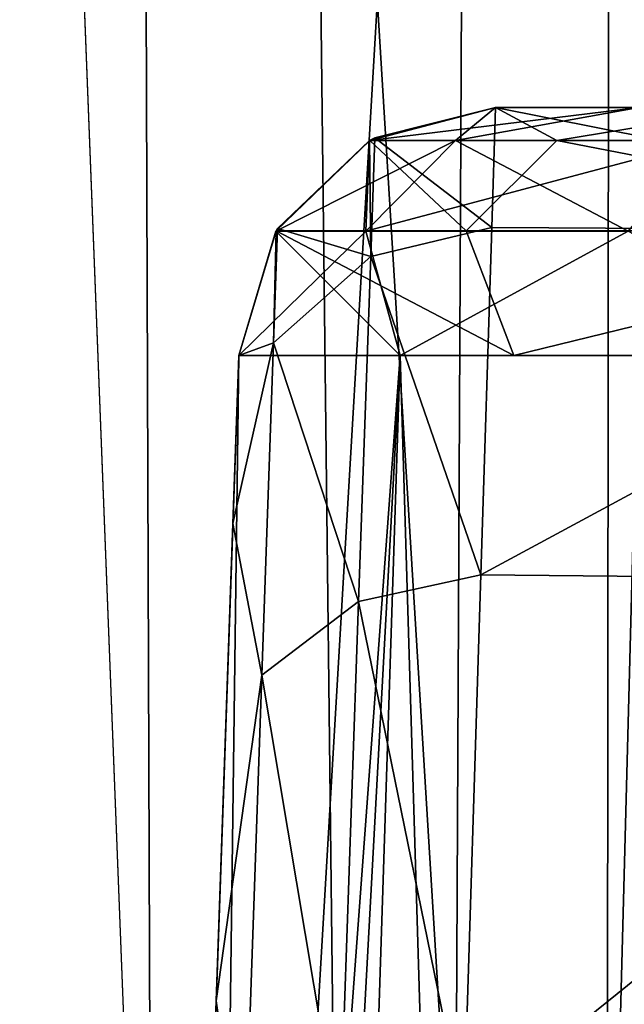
# Model space of a CAD drawing. Header units: millimetres. Extents: x -75 to 75, y -23 to 43.
# Tile 19 of 256: x -65.317 to -64.611, y 11.453 to 12.603. Entities that reach past the tile are written whole.
import ezdxf

# ---------------------------------------------------------------- set-up
doc = ezdxf.new("R2010")
doc.units = ezdxf.units.MM
doc.header["$LTSCALE"] = 81.481481
for name, color, linetype in [('10', 7, 'CONTINUOUS'), ('189', 7, 'CONTINUOUS'), ('19', 7, 'CONTINUOUS'), ('217', 7, 'CONTINUOUS'), ('219', 7, 'CONTINUOUS'), ('220', 7, 'CONTINUOUS'), ('222', 7, 'CONTINUOUS'), ('453', 7, 'CONTINUOUS'), ('454', 7, 'CONTINUOUS'), ('456', 7, 'CONTINUOUS'), ('457', 7, 'CONTINUOUS'), ('458', 7, 'CONTINUOUS'), ('460', 7, 'CONTINUOUS'), ('461', 7, 'CONTINUOUS'), ('462', 7, 'CONTINUOUS'), ('484', 7, 'CONTINUOUS'), ('493', 7, 'CONTINUOUS'), ('73', 7, 'CONTINUOUS'), ('9', 7, 'CONTINUOUS'), ('91', 7, 'CONTINUOUS'), ('97', 7, 'CONTINUOUS'), ('99', 7, 'CONTINUOUS')]:
    doc.layers.add(name, color=color, linetype=linetype)

msp = doc.modelspace()

# ---------------------------------------------------------------- linework, layer by layer
at = {"layer": '10', "color": 251, "linetype": 'Continuous', "true_color": 0x565d62}
for points in [[(-62.0774, 0, 104.1145), (-62.5617, 37, 104.5989), (-65.9433, 37, 103.4156), (-62.0774, 0, 104.1145)], [(-65.4589, 0, 102.9313), (-62.0774, 0, 104.1145), (-65.9433, 37, 103.4156), (-65.4589, 0, 102.9313)]]:
    msp.add_3dface(points, dxfattribs=at)
at = {"layer": '189', "color": 251, "linetype": 'Continuous', "true_color": 0x464b4f}
for points in [[(-64.7611, 12.5, 42.2465), (-64.5938, 12.5, 43.1194), (-64.0389, 12.5, 42.2465), (-64.7611, 12.5, 42.2465)], [(-64.7611, 12.5, -42.2465), (-64.7611, 12.5, 42.2465), (-64.0389, 12.5, -42.2465), (-64.7611, 12.5, -42.2465)], [(-64.0389, 12.5, -42.2465), (-64.7611, 12.5, 42.2465), (-64.0389, 12.5, 42.2465), (-64.0389, 12.5, -42.2465)], [(-64.5938, 12.5, -43.1194), (-64.7611, 12.5, -42.2465), (-63.9228, 12.5, -42.8524), (-64.5938, 12.5, -43.1194)], [(-63.9228, 12.5, -42.8524), (-64.7611, 12.5, -42.2465), (-64.0389, 12.5, -42.2465), (-63.9228, 12.5, -42.8524)], [(-64.7611, 12.5, 88.5), (-64.4547, 12.5, 90.4347), (-64.0389, 12.5, 88.5), (-64.7611, 12.5, 88.5)], [(-64.7611, 12.5, -71.7535), (-64.5938, 12.5, -70.8806), (-64.0389, 12.5, -71.7535), (-64.7611, 12.5, -71.7535)], [(-64.7611, 12.5, -85.2537), (-64.7611, 12.5, -71.7535), (-64.0389, 12.5, -85.2537), (-64.7611, 12.5, -85.2537)], [(-64.0389, 12.5, -85.2537), (-64.7611, 12.5, -71.7535), (-64.0389, 12.5, -71.7535), (-64.0389, 12.5, -85.2537)], [(-63.9228, 12.5, 71.1476), (-64.7611, 12.5, 71.7535), (-64.0389, 12.5, 71.7535), (-63.9228, 12.5, 71.1476)], [(-64.5938, 12.5, 70.8806), (-64.7611, 12.5, 71.7535), (-63.9228, 12.5, 71.1476), (-64.5938, 12.5, 70.8806)], [(-64.0389, 12.5, 71.7535), (-64.7611, 12.5, 88.5), (-64.0389, 12.5, 88.5), (-64.0389, 12.5, 71.7535)], [(-64.7611, 12.5, 71.7535), (-64.7611, 12.5, 88.5), (-64.0389, 12.5, 71.7535), (-64.7611, 12.5, 71.7535)]]:
    msp.add_3dface(points, dxfattribs=at)
at = {"layer": '19', "color": 251, "linetype": 'Continuous', "true_color": 0x565d62}
for points in [[(-65.8687, 32.5, 92.9409), (-64.5975, 32.5, 94.5975), (-65.5327, 7.0818, 92.6139), (-65.8687, 32.5, 92.9409)], [(-65.5327, 7.0818, 92.6139), (-64.5975, 32.5, 94.5975), (-64.2618, 7.0882, 94.268), (-65.5327, 7.0818, 92.6139)]]:
    msp.add_3dface(points, dxfattribs=at)
at = {"layer": '217', "color": 251, "linetype": 'Continuous', "true_color": 0x464b4f}
for points in [[(-65.1874, 2.5, -70.6443), (-65.0609, 12.2105, -71.7535), (-65.2303, 7.3608, -71.7535), (-65.1874, 2.5, -70.6443)], [(-65.0609, 12.2105, -71.7535), (-65.1874, 2.5, -70.6443), (-64.8724, 12.2105, -70.7697), (-65.0609, 12.2105, -71.7535)], [(-65.1874, 2.5, -70.6443), (-64.5799, 2.5, -69.6923), (-64.8724, 12.2105, -70.7697), (-65.1874, 2.5, -70.6443)], [(-64.8724, 12.2105, -70.7697), (-64.5799, 2.5, -69.6923), (-64.3335, 12.2105, -69.9253), (-64.8724, 12.2105, -70.7697)]]:
    msp.add_3dface(points, dxfattribs=at)
at = {"layer": '219', "color": 251, "linetype": 'Continuous', "true_color": 0x464b4f}
for points in [[(-64.8724, 12.2105, -43.2303), (-65.4, 2.5, -42.2465), (-65.2303, 7.3595, -42.2465), (-64.8724, 12.2105, -43.2303)], [(-65.1874, 2.5, -43.3557), (-65.4, 2.5, -42.2465), (-64.8724, 12.2105, -43.2303), (-65.1874, 2.5, -43.3557)], [(-65.0609, 12.2105, -42.2465), (-64.8724, 12.2105, -43.2303), (-65.2303, 7.3595, -42.2465), (-65.0609, 12.2105, -42.2465)], [(-64.3335, 12.2105, -44.0747), (-65.1874, 2.5, -43.3557), (-64.8724, 12.2105, -43.2303), (-64.3335, 12.2105, -44.0747)], [(-64.5799, 2.5, -44.3077), (-65.1874, 2.5, -43.3557), (-64.3335, 12.2105, -44.0747), (-64.5799, 2.5, -44.3077)]]:
    msp.add_3dface(points, dxfattribs=at)
at = {"layer": '220', "color": 251, "linetype": 'Continuous', "true_color": 0x464b4f}
for points in [[(-65.1874, 2.5, 43.3557), (-65.0609, 12.2105, 42.2465), (-65.2303, 7.3595, 42.2465), (-65.1874, 2.5, 43.3557)], [(-65.0609, 12.2105, 42.2465), (-65.1874, 2.5, 43.3557), (-64.8724, 12.2105, 43.2303), (-65.0609, 12.2105, 42.2465)], [(-65.1874, 2.5, 43.3557), (-64.5799, 2.5, 44.3077), (-64.8724, 12.2105, 43.2303), (-65.1874, 2.5, 43.3557)], [(-64.8724, 12.2105, 43.2303), (-64.5799, 2.5, 44.3077), (-64.3335, 12.2105, 44.0747), (-64.8724, 12.2105, 43.2303)]]:
    msp.add_3dface(points, dxfattribs=at)
at = {"layer": '222', "color": 251, "linetype": 'Continuous', "true_color": 0x464b4f}
for points in [[(-64.8724, 12.2105, 70.7697), (-65.4, 2.5, 71.7535), (-65.2303, 7.3595, 71.7535), (-64.8724, 12.2105, 70.7697)], [(-65.1874, 2.5, 70.6443), (-65.4, 2.5, 71.7535), (-64.8724, 12.2105, 70.7697), (-65.1874, 2.5, 70.6443)], [(-65.0609, 12.2105, 71.7535), (-64.8724, 12.2105, 70.7697), (-65.2303, 7.3595, 71.7535), (-65.0609, 12.2105, 71.7535)], [(-64.3335, 12.2105, 69.9253), (-65.1874, 2.5, 70.6443), (-64.8724, 12.2105, 70.7697), (-64.3335, 12.2105, 69.9253)], [(-64.5799, 2.5, 69.6923), (-65.1874, 2.5, 70.6443), (-64.3335, 12.2105, 69.9253), (-64.5799, 2.5, 69.6923)]]:
    msp.add_3dface(points, dxfattribs=at)
at = {"layer": '453', "color": 251, "linetype": 'Continuous', "true_color": 0x464b4f}
for points in [[(-64.7611, 12.5, -71.7535), (-64.9081, 12.4615, -85.2537), (-64.9081, 12.4615, -71.7535), (-64.7611, 12.5, -71.7535)], [(-64.9081, 12.4615, -85.2537), (-64.7611, 12.5, -71.7535), (-64.902, 12.4648, -85.2537), (-64.9081, 12.4615, -85.2537)], [(-64.7611, 12.5, -71.7535), (-64.7611, 12.5, -85.2537), (-64.902, 12.4648, -85.2537), (-64.7611, 12.5, -71.7535)], [(-64.9081, 12.4615, -71.7535), (-65.0173, 12.356, -85.2537), (-65.0174, 12.3559, -71.7535), (-64.9081, 12.4615, -71.7535)], [(-65.0156, 12.3589, -85.2537), (-65.0173, 12.356, -85.2537), (-64.9081, 12.4615, -71.7535), (-65.0156, 12.3589, -85.2537)], [(-64.9081, 12.4615, -85.2537), (-65.0156, 12.3589, -85.2537), (-64.9081, 12.4615, -71.7535), (-64.9081, 12.4615, -85.2537)], [(-65.0173, 12.356, -85.2537), (-65.0609, 12.2105, -85.2537), (-65.0174, 12.3559, -71.7535), (-65.0173, 12.356, -85.2537)], [(-65.0609, 12.2105, -85.2537), (-65.0609, 12.2105, -71.7535), (-65.0174, 12.3559, -71.7535), (-65.0609, 12.2105, -85.2537)]]:
    msp.add_3dface(points, dxfattribs=at)
at = {"layer": '454', "color": 251, "linetype": 'Continuous', "true_color": 0x464b4f}
for points in [[(-64.7611, 12.5, -71.7535), (-64.9081, 12.4615, -71.7535), (-64.8076, 12.4615, -71.0506), (-64.7611, 12.5, -71.7535)], [(-64.5938, 12.5, -70.8806), (-64.7611, 12.5, -71.7535), (-64.8076, 12.4615, -71.0506), (-64.5938, 12.5, -70.8806)], [(-64.5938, 12.5, -70.8806), (-64.8076, 12.4615, -71.0506), (-64.5142, 12.4615, -70.4041), (-64.5938, 12.5, -70.8806)], [(-64.9081, 12.4615, -71.7535), (-65.0174, 12.3559, -71.7535), (-64.9125, 12.3559, -71.02), (-64.9081, 12.4615, -71.7535)], [(-64.9081, 12.4615, -71.7535), (-64.9125, 12.3559, -71.02), (-64.8076, 12.4615, -71.0506), (-64.9081, 12.4615, -71.7535)], [(-64.9125, 12.3559, -71.02), (-64.6063, 12.3559, -70.3453), (-64.8076, 12.4615, -71.0506), (-64.9125, 12.3559, -71.02)], [(-64.8076, 12.4615, -71.0506), (-64.6063, 12.3559, -70.3453), (-64.5142, 12.4615, -70.4041), (-64.8076, 12.4615, -71.0506)], [(-65.0609, 12.2105, -71.7535), (-64.8724, 12.2105, -70.7697), (-65.0174, 12.3559, -71.7535), (-65.0609, 12.2105, -71.7535)], [(-65.0174, 12.3559, -71.7535), (-64.8724, 12.2105, -70.7697), (-64.9125, 12.3559, -71.02), (-65.0174, 12.3559, -71.7535)], [(-64.9125, 12.3559, -71.02), (-64.8724, 12.2105, -70.7697), (-64.6063, 12.3559, -70.3453), (-64.9125, 12.3559, -71.02)], [(-64.8724, 12.2105, -70.7697), (-64.3335, 12.2105, -69.9253), (-64.6063, 12.3559, -70.3453), (-64.8724, 12.2105, -70.7697)]]:
    msp.add_3dface(points, dxfattribs=at)
at = {"layer": '456', "color": 251, "linetype": 'Continuous', "true_color": 0x464b4f}
for points in [[(-64.5938, 12.5, -43.1194), (-64.8076, 12.4615, -42.9494), (-64.9081, 12.4615, -42.2465), (-64.5938, 12.5, -43.1194)], [(-64.7611, 12.5, -42.2465), (-64.5938, 12.5, -43.1194), (-64.9081, 12.4615, -42.2465), (-64.7611, 12.5, -42.2465)], [(-64.5938, 12.5, -43.1194), (-64.5142, 12.4615, -43.5959), (-64.8076, 12.4615, -42.9494), (-64.5938, 12.5, -43.1194)], [(-64.9125, 12.3559, -42.98), (-65.0174, 12.3559, -42.2465), (-64.8076, 12.4615, -42.9494), (-64.9125, 12.3559, -42.98)], [(-64.8076, 12.4615, -42.9494), (-65.0174, 12.3559, -42.2465), (-64.9081, 12.4615, -42.2465), (-64.8076, 12.4615, -42.9494)], [(-64.6063, 12.3559, -43.6547), (-64.9125, 12.3559, -42.98), (-64.5142, 12.4615, -43.5959), (-64.6063, 12.3559, -43.6547)], [(-64.5142, 12.4615, -43.5959), (-64.9125, 12.3559, -42.98), (-64.8076, 12.4615, -42.9494), (-64.5142, 12.4615, -43.5959)], [(-64.8724, 12.2105, -43.2303), (-65.0609, 12.2105, -42.2465), (-64.9125, 12.3559, -42.98), (-64.8724, 12.2105, -43.2303)], [(-64.9125, 12.3559, -42.98), (-65.0609, 12.2105, -42.2465), (-65.0174, 12.3559, -42.2465), (-64.9125, 12.3559, -42.98)], [(-64.6063, 12.3559, -43.6547), (-64.8724, 12.2105, -43.2303), (-64.9125, 12.3559, -42.98), (-64.6063, 12.3559, -43.6547)], [(-64.3335, 12.2105, -44.0747), (-64.8724, 12.2105, -43.2303), (-64.6063, 12.3559, -43.6547), (-64.3335, 12.2105, -44.0747)]]:
    msp.add_3dface(points, dxfattribs=at)
at = {"layer": '457', "color": 251, "linetype": 'Continuous', "true_color": 0x464b4f}
for points in [[(-64.7611, 12.5, 42.2465), (-64.9081, 12.4615, -42.2465), (-64.9081, 12.4615, 42.2465), (-64.7611, 12.5, 42.2465)], [(-64.7611, 12.5, 42.2465), (-64.7611, 12.5, -42.2465), (-64.9081, 12.4615, -42.2465), (-64.7611, 12.5, 42.2465)], [(-64.9081, 12.4615, 42.2465), (-65.0174, 12.3559, -42.2465), (-65.0174, 12.3559, 42.2465), (-64.9081, 12.4615, 42.2465)], [(-64.9081, 12.4615, -42.2465), (-65.0174, 12.3559, -42.2465), (-64.9081, 12.4615, 42.2465), (-64.9081, 12.4615, -42.2465)], [(-65.0174, 12.3559, -42.2465), (-65.0609, 12.2105, -42.2465), (-65.0174, 12.3559, 42.2465), (-65.0174, 12.3559, -42.2465)], [(-65.0609, 12.2105, -42.2465), (-65.0609, 12.2105, 42.2465), (-65.0174, 12.3559, 42.2465), (-65.0609, 12.2105, -42.2465)]]:
    msp.add_3dface(points, dxfattribs=at)
at = {"layer": '458', "color": 251, "linetype": 'Continuous', "true_color": 0x464b4f}
for points in [[(-64.7611, 12.5, 42.2465), (-64.9081, 12.4615, 42.2465), (-64.8076, 12.4615, 42.9494), (-64.7611, 12.5, 42.2465)], [(-64.5938, 12.5, 43.1194), (-64.7611, 12.5, 42.2465), (-64.8076, 12.4615, 42.9494), (-64.5938, 12.5, 43.1194)], [(-64.5938, 12.5, 43.1194), (-64.8076, 12.4615, 42.9494), (-64.5142, 12.4615, 43.5959), (-64.5938, 12.5, 43.1194)], [(-64.9081, 12.4615, 42.2465), (-65.0174, 12.3559, 42.2465), (-64.9125, 12.3559, 42.98), (-64.9081, 12.4615, 42.2465)], [(-64.9081, 12.4615, 42.2465), (-64.9125, 12.3559, 42.98), (-64.8076, 12.4615, 42.9494), (-64.9081, 12.4615, 42.2465)], [(-64.9125, 12.3559, 42.98), (-64.6063, 12.3559, 43.6547), (-64.8076, 12.4615, 42.9494), (-64.9125, 12.3559, 42.98)], [(-64.8076, 12.4615, 42.9494), (-64.6063, 12.3559, 43.6547), (-64.5142, 12.4615, 43.5959), (-64.8076, 12.4615, 42.9494)], [(-65.0609, 12.2105, 42.2465), (-64.8724, 12.2105, 43.2303), (-65.0174, 12.3559, 42.2465), (-65.0609, 12.2105, 42.2465)], [(-65.0174, 12.3559, 42.2465), (-64.8724, 12.2105, 43.2303), (-64.9125, 12.3559, 42.98), (-65.0174, 12.3559, 42.2465)], [(-64.9125, 12.3559, 42.98), (-64.8724, 12.2105, 43.2303), (-64.6063, 12.3559, 43.6547), (-64.9125, 12.3559, 42.98)], [(-64.8724, 12.2105, 43.2303), (-64.3335, 12.2105, 44.0747), (-64.6063, 12.3559, 43.6547), (-64.8724, 12.2105, 43.2303)]]:
    msp.add_3dface(points, dxfattribs=at)
at = {"layer": '460', "color": 251, "linetype": 'Continuous', "true_color": 0x464b4f}
for points in [[(-64.5938, 12.5, 70.8806), (-64.8076, 12.4615, 71.0506), (-64.9081, 12.4615, 71.7535), (-64.5938, 12.5, 70.8806)], [(-64.7611, 12.5, 71.7535), (-64.5938, 12.5, 70.8806), (-64.9081, 12.4615, 71.7535), (-64.7611, 12.5, 71.7535)], [(-64.5938, 12.5, 70.8806), (-64.5142, 12.4615, 70.4041), (-64.8076, 12.4615, 71.0506), (-64.5938, 12.5, 70.8806)], [(-64.9125, 12.3559, 71.02), (-65.0174, 12.3559, 71.7535), (-64.8076, 12.4615, 71.0506), (-64.9125, 12.3559, 71.02)], [(-64.8076, 12.4615, 71.0506), (-65.0174, 12.3559, 71.7535), (-64.9081, 12.4615, 71.7535), (-64.8076, 12.4615, 71.0506)], [(-64.5142, 12.4615, 70.4041), (-64.9125, 12.3559, 71.02), (-64.8076, 12.4615, 71.0506), (-64.5142, 12.4615, 70.4041)], [(-64.6063, 12.3559, 70.3453), (-64.9125, 12.3559, 71.02), (-64.5142, 12.4615, 70.4041), (-64.6063, 12.3559, 70.3453)], [(-64.9125, 12.3559, 71.02), (-65.0609, 12.2105, 71.7535), (-65.0174, 12.3559, 71.7535), (-64.9125, 12.3559, 71.02)], [(-64.8724, 12.2105, 70.7697), (-65.0609, 12.2105, 71.7535), (-64.9125, 12.3559, 71.02), (-64.8724, 12.2105, 70.7697)], [(-64.6063, 12.3559, 70.3453), (-64.8724, 12.2105, 70.7697), (-64.9125, 12.3559, 71.02), (-64.6063, 12.3559, 70.3453)], [(-64.3335, 12.2105, 69.9253), (-64.8724, 12.2105, 70.7697), (-64.6063, 12.3559, 70.3453), (-64.3335, 12.2105, 69.9253)]]:
    msp.add_3dface(points, dxfattribs=at)
at = {"layer": '461', "color": 251, "linetype": 'Continuous', "true_color": 0x464b4f}
for points in [[(-64.7611, 12.5, 88.5), (-64.9081, 12.4615, 71.7535), (-64.9079, 12.4616, 88.5), (-64.7611, 12.5, 88.5)], [(-64.7611, 12.5, 88.5), (-64.7611, 12.5, 71.7535), (-64.9081, 12.4615, 71.7535), (-64.7611, 12.5, 88.5)], [(-64.9081, 12.4615, 71.7535), (-65.0174, 12.3559, 71.7535), (-65.0173, 12.356, 88.5), (-64.9081, 12.4615, 71.7535)], [(-64.9079, 12.4616, 88.5), (-64.9081, 12.4615, 71.7535), (-65.0173, 12.356, 88.5), (-64.9079, 12.4616, 88.5)], [(-65.0174, 12.3559, 71.7535), (-65.0609, 12.2105, 71.7535), (-65.0173, 12.356, 88.5), (-65.0174, 12.3559, 71.7535)], [(-65.0609, 12.2105, 71.7535), (-65.0609, 12.2105, 88.5), (-65.0173, 12.356, 88.5), (-65.0609, 12.2105, 71.7535)]]:
    msp.add_3dface(points, dxfattribs=at)
at = {"layer": '462', "color": 251, "linetype": 'Continuous', "true_color": 0x464b4f}
for points in [[(-64.7611, 12.5, 88.5), (-64.9079, 12.4616, 88.5), (-64.6896, 12.4616, 90.1585), (-64.7611, 12.5, 88.5)], [(-64.4547, 12.5, 90.4347), (-64.7611, 12.5, 88.5), (-64.6896, 12.4616, 90.1585), (-64.4547, 12.5, 90.4347)], [(-64.4547, 12.5, 90.4347), (-64.6896, 12.4616, 90.1585), (-64.0494, 12.4616, 91.704), (-64.4547, 12.5, 90.4347)], [(-64.9079, 12.4616, 88.5), (-65.0173, 12.356, 88.5), (-64.7953, 12.356, 90.1868), (-64.9079, 12.4616, 88.5)], [(-64.9079, 12.4616, 88.5), (-64.7953, 12.356, 90.1868), (-64.6896, 12.4616, 90.1585), (-64.9079, 12.4616, 88.5)], [(-64.7953, 12.356, 90.1868), (-64.1442, 12.356, 91.7587), (-64.6896, 12.4616, 90.1585), (-64.7953, 12.356, 90.1868)], [(-64.6896, 12.4616, 90.1585), (-64.1442, 12.356, 91.7587), (-64.0494, 12.4616, 91.704), (-64.6896, 12.4616, 90.1585)], [(-65.0173, 12.356, 88.5), (-65.0609, 12.2105, 88.5), (-64.7398, 12.2105, 90.5274), (-65.0173, 12.356, 88.5)], [(-65.0173, 12.356, 88.5), (-64.7398, 12.2105, 90.5274), (-64.7953, 12.356, 90.1868), (-65.0173, 12.356, 88.5)], [(-64.7953, 12.356, 90.1868), (-64.7398, 12.2105, 90.5274), (-64.1442, 12.356, 91.7587), (-64.7953, 12.356, 90.1868)], [(-64.7398, 12.2105, 90.5274), (-63.8079, 12.2105, 92.3564), (-64.1442, 12.356, 91.7587), (-64.7398, 12.2105, 90.5274)]]:
    msp.add_3dface(points, dxfattribs=at)
at = {"layer": '484', "color": 251, "linetype": 'Continuous', "true_color": 0x464b4f}
for points in [[(-64.7611, 12.5, -85.2537), (-64.0344, 12.3559, -86.1722), (-64.7655, 12.3599, -86.1598), (-64.7611, 12.5, -85.2537)], [(-64.7611, 12.5, -85.2537), (-64.0389, 12.5, -85.2537), (-64.0344, 12.3559, -86.1722), (-64.7611, 12.5, -85.2537)], [(-64.7655, 12.3599, -86.1598), (-64.0344, 12.3559, -86.1722), (-64.7782, 11.9544, -86.9788), (-64.7655, 12.3599, -86.1598)], [(-64.0344, 12.3559, -86.1722), (-64.0215, 11.9469, -86.9895), (-64.7782, 11.9544, -86.9788), (-64.0344, 12.3559, -86.1722)], [(-64.7782, 11.9544, -86.9788), (-64.0215, 11.9469, -86.9895), (-64.7981, 11.3209, -87.6379), (-64.7782, 11.9544, -86.9788)], [(-64.0215, 11.9469, -86.9895), (-64.0015, 11.3105, -87.6458), (-64.7981, 11.3209, -87.6379), (-64.0215, 11.9469, -86.9895)]]:
    msp.add_3dface(points, dxfattribs=at)
at = {"layer": '493', "color": 251, "linetype": 'Continuous', "true_color": 0x464b4f}
for points in [[(-64.902, 12.4648, -85.2537), (-64.7611, 12.5, -85.2537), (-64.7655, 12.3599, -86.1598), (-64.902, 12.4648, -85.2537)], [(-64.9081, 12.4615, -85.2537), (-64.902, 12.4648, -85.2537), (-64.9068, 12.3262, -86.1489), (-64.9081, 12.4615, -85.2537)], [(-64.902, 12.4648, -85.2537), (-64.7655, 12.3599, -86.1598), (-64.9068, 12.3262, -86.1489), (-64.902, 12.4648, -85.2537)], [(-65.0156, 12.3589, -85.2537), (-64.9081, 12.4615, -85.2537), (-64.9068, 12.3262, -86.1489), (-65.0156, 12.3589, -85.2537)], [(-64.7655, 12.3599, -86.1598), (-64.7782, 11.9544, -86.9788), (-64.9068, 12.3262, -86.1489), (-64.7655, 12.3599, -86.1598)], [(-65.0609, 12.2105, -85.2537), (-65.0173, 12.356, -85.2537), (-65.0202, 12.2254, -86.1157), (-65.0609, 12.2105, -85.2537)], [(-65.0202, 12.2254, -86.1157), (-65.0156, 12.3589, -85.2537), (-64.9068, 12.3262, -86.1489), (-65.0202, 12.2254, -86.1157)], [(-65.0173, 12.356, -85.2537), (-65.0156, 12.3589, -85.2537), (-65.0202, 12.2254, -86.1157), (-65.0173, 12.356, -85.2537)], [(-64.9209, 11.9234, -86.9602), (-65.0202, 12.2254, -86.1157), (-64.9068, 12.3262, -86.1489), (-64.9209, 11.9234, -86.9602)], [(-64.7782, 11.9544, -86.9788), (-64.9209, 11.9234, -86.9602), (-64.9068, 12.3262, -86.1489), (-64.7782, 11.9544, -86.9788)], [(-65.0677, 12.0146, -86.2634), (-65.0609, 12.2105, -85.2537), (-65.0202, 12.2254, -86.1157), (-65.0677, 12.0146, -86.2634)], [(-65.0338, 11.8375, -86.8968), (-65.0677, 12.0146, -86.2634), (-65.0202, 12.2254, -86.1157), (-65.0338, 11.8375, -86.8968)], [(-65.0338, 11.8375, -86.8968), (-65.0202, 12.2254, -86.1157), (-64.9209, 11.9234, -86.9602), (-65.0338, 11.8375, -86.8968)], [(-65.0872, 11.4571, -87.1247), (-65.0677, 12.0146, -86.2634), (-65.0338, 11.8375, -86.8968), (-65.0872, 11.4571, -87.1247)], [(-64.7782, 11.9544, -86.9788), (-64.7981, 11.3209, -87.6379), (-64.9209, 11.9234, -86.9602), (-64.7782, 11.9544, -86.9788)], [(-64.9429, 11.2942, -87.6115), (-65.0338, 11.8375, -86.8968), (-64.9209, 11.9234, -86.9602), (-64.9429, 11.2942, -87.6115)], [(-64.7981, 11.3209, -87.6379), (-64.9429, 11.2942, -87.6115), (-64.9209, 11.9234, -86.9602), (-64.7981, 11.3209, -87.6379)], [(-65.0549, 11.2317, -87.524), (-65.0872, 11.4571, -87.1247), (-65.0338, 11.8375, -86.8968), (-65.0549, 11.2317, -87.524)], [(-65.0549, 11.2317, -87.524), (-65.0338, 11.8375, -86.8968), (-64.9429, 11.2942, -87.6115), (-65.0549, 11.2317, -87.524)], [(-65.1165, 10.6183, -87.716), (-65.0872, 11.4571, -87.1247), (-65.0549, 11.2317, -87.524), (-65.1165, 10.6183, -87.716)]]:
    msp.add_3dface(points, dxfattribs=at)
at = {"layer": '73', "color": 251, "linetype": 'Continuous', "true_color": 0x565d62}
for points in [[(-65.1485, 28.5, -90.8693), (-65.3629, 15.7463, -90.7586), (-64.8477, 2.5, -92.3004), (-65.1485, 28.5, -90.8693)], [(-64.7275, 28.5, -91.8219), (-65.1485, 28.5, -90.8693), (-64.8477, 2.5, -92.3004), (-64.7275, 28.5, -91.8219)], [(-64.1709, 28.5, -92.7021), (-64.7275, 28.5, -91.8219), (-64.8477, 2.5, -92.3004), (-64.1709, 28.5, -92.7021)], [(-63.7315, 2.5, -93.7315), (-64.1709, 28.5, -92.7021), (-64.8477, 2.5, -92.3004), (-63.7315, 2.5, -93.7315)], [(-65.3629, 15.7463, -90.7586), (-65.582, 2.5, -90.6406), (-64.8477, 2.5, -92.3004), (-65.3629, 15.7463, -90.7586)]]:
    msp.add_3dface(points, dxfattribs=at)
at = {"layer": '9', "color": 251, "linetype": 'Continuous', "true_color": 0x565d62}
for points in [[(-65.4589, 0, -102.9313), (-65.9433, 37, -103.4156), (-62.5617, 37, -104.5989), (-65.4589, 0, -102.9313)], [(-62.0774, 0, -104.1145), (-65.4589, 0, -102.9313), (-62.5617, 37, -104.5989), (-62.0774, 0, -104.1145)]]:
    msp.add_3dface(points, dxfattribs=at)
at = {"layer": '91', "color": 251, "linetype": 'Continuous', "true_color": 0x565d62}
for points in [[(-65.6942, 17.3, -54.4568), (-65.6259, 8.2869, -54.3606), (-65.1538, 8.2869, -54.5851), (-65.6942, 17.3, -54.4568)], [(-65.1853, 17.3, -54.6988), (-65.6942, 17.3, -54.4568), (-65.1538, 8.2869, -54.5851), (-65.1853, 17.3, -54.6988)], [(-64.6334, 8.2869, -54.6354), (-65.1853, 17.3, -54.6988), (-65.1538, 8.2869, -54.5851), (-64.6334, 8.2869, -54.6354)], [(-64.6243, 17.3, -54.7531), (-65.1853, 17.3, -54.6988), (-64.6334, 8.2869, -54.6354), (-64.6243, 17.3, -54.7531)], [(-64.127, 8.2869, -54.5057), (-64.6243, 17.3, -54.7531), (-64.6334, 8.2869, -54.6354), (-64.127, 8.2869, -54.5057)], [(-64.0784, 17.3, -54.6132), (-64.6243, 17.3, -54.7531), (-64.127, 8.2869, -54.5057), (-64.0784, 17.3, -54.6132)]]:
    msp.add_3dface(points, dxfattribs=at)
at = {"layer": '97', "color": 251, "linetype": 'Continuous', "true_color": 0x565d62}
for points in [[(-65.6942, 17.3, 54.4568), (-65.1853, 17.3, 54.6988), (-65.6259, 8.2869, 54.3606), (-65.6942, 17.3, 54.4568)], [(-65.6259, 8.2869, 54.3606), (-65.1853, 17.3, 54.6988), (-65.1538, 8.2869, 54.5851), (-65.6259, 8.2869, 54.3606)], [(-65.1853, 17.3, 54.6988), (-64.6243, 17.3, 54.7531), (-65.1538, 8.2869, 54.5851), (-65.1853, 17.3, 54.6988)], [(-65.1538, 8.2869, 54.5851), (-64.6243, 17.3, 54.7531), (-64.6334, 8.2869, 54.6354), (-65.1538, 8.2869, 54.5851)], [(-64.6334, 8.2869, 54.6354), (-64.0784, 17.3, 54.6132), (-64.127, 8.2869, 54.5057), (-64.6334, 8.2869, 54.6354)], [(-64.6243, 17.3, 54.7531), (-64.0784, 17.3, 54.6132), (-64.6334, 8.2869, 54.6354), (-64.6243, 17.3, 54.7531)]]:
    msp.add_3dface(points, dxfattribs=at)
at = {"layer": '99', "color": 251, "linetype": 'Continuous', "true_color": 0x565d62}
for points in [[(-65.1853, 17.3, 59.3012), (-65.6942, 17.3, 59.5432), (-65.1538, 8.2869, 59.4149), (-65.1853, 17.3, 59.3012)], [(-65.6942, 17.3, 59.5432), (-65.6259, 8.2869, 59.6394), (-65.1538, 8.2869, 59.4149), (-65.6942, 17.3, 59.5432)], [(-64.6243, 17.3, 59.2469), (-65.1853, 17.3, 59.3012), (-64.6334, 8.2869, 59.3646), (-64.6243, 17.3, 59.2469)], [(-64.6334, 8.2869, 59.3646), (-65.1853, 17.3, 59.3012), (-65.1538, 8.2869, 59.4149), (-64.6334, 8.2869, 59.3646)], [(-64.127, 8.2869, 59.4943), (-64.6243, 17.3, 59.2469), (-64.6334, 8.2869, 59.3646), (-64.127, 8.2869, 59.4943)], [(-64.0784, 17.3, 59.3868), (-64.6243, 17.3, 59.2469), (-64.127, 8.2869, 59.4943), (-64.0784, 17.3, 59.3868)]]:
    msp.add_3dface(points, dxfattribs=at)

doc.saveas('drawing.dxf')
